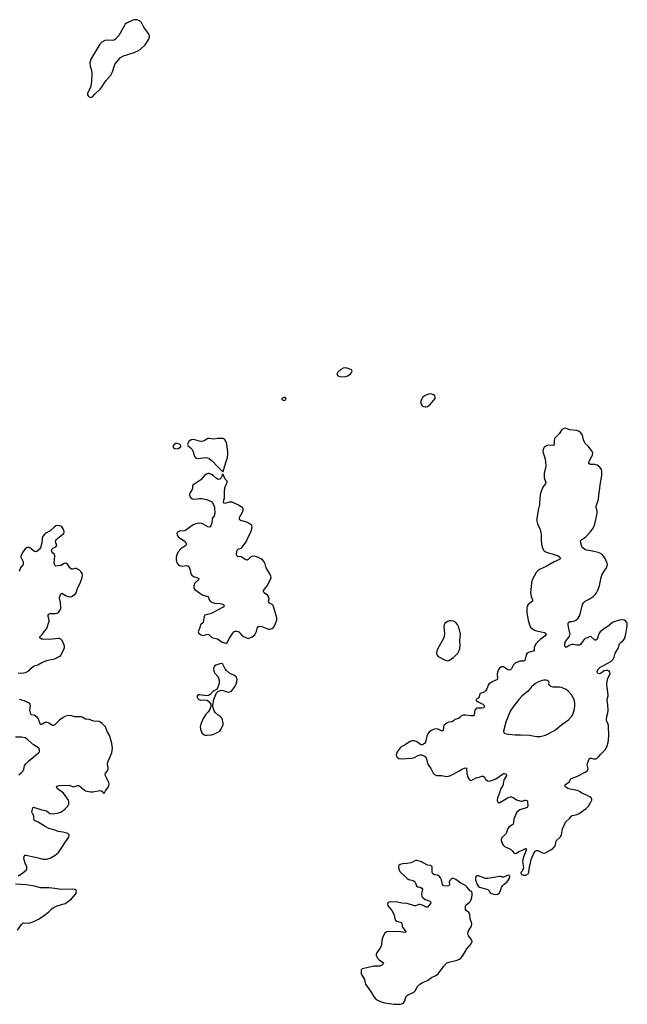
# Model space of a CAD drawing. Header units: inches. Extents: x 1835039 to 2027607, y 642849 to 774141.
# Tile 72 of 113: x 1975239 to 1985479, y 694649 to 711256. Entities that reach past the tile are written whole.
import ezdxf

# ---------------------------------------------------------------- set-up
doc = ezdxf.new("R2010")
doc.units = ezdxf.units.IN
doc.header["$MEASUREMENT"] = 0
for name, color, linetype in [('B9679', 7, 'Continuous'), ('B9689', 7, 'Continuous'), ('B9770', 7, 'Continuous'), ('B9771', 7, 'Continuous'), ('B9780', 7, 'Continuous')]:
    doc.layers.add(name, color=color, linetype=linetype)

msp = doc.modelspace()

# ---------------------------------------------------------------- linework, layer by layer
at = {"layer": 'B9679', "color": 6}
for points, elevation in [([(1978580, 700000), (1978580, 700000), (1978559, 699961), (1978535, 699945), (1978500, 699930), (1978446, 699874), (1978421, 699859), (1978390, 699855), (1978269, 699871), (1978250, 699868), (1978230, 699850), (1978230, 699830), (1978240, 699810), (1978258, 699790), (1978290, 699781), (1978350, 699785), (1978397, 699777), (1978431, 699751), (1978461, 699710), (1978461, 699670), (1978436, 699610), (1978417, 699583), (1978370, 699534), (1978330, 699471), (1978290, 699373), (1978281, 699330), (1978284, 699290), (1978310, 699229), (1978350, 699196), (1978370, 699189), (1978390, 699189), (1978470, 699196), (1978510, 699206), (1978590, 699243), (1978610, 699259), (1978630, 699285), (1978667, 699370), (1978667, 699390), (1978653, 699470), (1978632, 699492), (1978584, 699524), (1978535, 699570), (1978517, 699597), (1978497, 699650), (1978493, 699690), (1978497, 699730), (1978512, 699790), (1978558, 699902), (1978577, 699923), (1978604, 699936), (1978635, 699945), (1978670, 699941), (1978730, 699919), (1978750, 699916), (1978796, 699924), (1978810, 699932), (1978860, 700000)], 300), ([(1975210, 696818), (1975270, 696851), (1975346, 696910), (1975358, 696930), (1975361, 696950), (1975358, 696970), (1975332, 697030), (1975310, 697110), (1975315, 697145), (1975330, 697163), (1975350, 697162), (1975550, 697120), (1975630, 697098), (1975690, 697097), (1975750, 697114), (1975837, 697163), (1975890, 697210), (1975950, 697293), (1976009, 697391), (1976064, 697470), (1976072, 697490), (1976071, 697510), (1976047, 697530), (1975972, 697550), (1975890, 697565), (1975814, 697594), (1975730, 697616), (1975668, 697648), (1975550, 697720), (1975488, 697748), (1975476, 697770), (1975478, 697830), (1975452, 697870), (1975445, 697890), (1975458, 697962), (1975470, 697976), (1975610, 697927), (1975689, 697910), (1975749, 697870), (1975790, 697862), (1975870, 697871), (1975930, 697889), (1975964, 697910), (1976009, 697950), (1976047, 697990), (1976069, 698030), (1976069, 698070), (1976062, 698090), (1975976, 698210), (1975871, 698290), (1975860, 698310), (1975870, 698330), (1975910, 698340), (1976070, 698345), (1976130, 698322), (1976150, 698320), (1976210, 698338), (1976230, 698340), (1976250, 698329), (1976330, 698259), (1976350, 698249), (1976430, 698234), (1976470, 698232), (1976590, 698255), (1976622, 698242), (1976650, 698213), (1976670, 698215), (1976687, 698250), (1976732, 698310), (1976743, 698337), (1976744, 698370), (1976738, 698390), (1976684, 698504), (1976679, 698530), (1976684, 698550), (1976716, 698590), (1976730, 698621), (1976730, 698650), (1976718, 698690), (1976718, 698710), (1976729, 698751), (1976790, 698890), (1976800, 698970), (1976789, 699050), (1976758, 699170), (1976750, 699190), (1976712, 699250), (1976682, 699330), (1976630, 699384), (1976605, 699405), (1976577, 699417), (1976486, 699426), (1976410, 699452), (1976350, 699460), (1976290, 699493), (1976270, 699499), (1976170, 699498), (1976110, 699517), (1976070, 699521), (1976010, 699508), (1975970, 699489), (1975910, 699442), (1975830, 699364), (1975810, 699353), (1975790, 699354), (1975730, 699393), (1975690, 699408), (1975670, 699405), (1975650, 699395), (1975610, 699367), (1975590, 699367), (1975548, 699468), (1975532, 699492), (1975490, 699518), (1975438, 699530), (1975424, 699544), (1975408, 699610), (1975422, 699690), (1975417, 699710), (1975402, 699730), (1975311, 699770), (1975235, 699790)], 300), ([(1975222, 698518), (1975265, 698555), (1975295, 698590), (1975306, 698614), (1975318, 698670), (1975338, 698702), (1975390, 698756), (1975553, 698890), (1975570, 698910), (1975575, 698930), (1975573, 698950), (1975553, 698973), (1975470, 699024), (1975370, 699116), (1975330, 699143), (1975270, 699156), (1975170, 699156)], 400), ([(1975200, 695900), (1975270, 695997), (1975290, 696018), (1975310, 696024), (1975370, 696017), (1975417, 696023), (1975476, 696044), (1975565, 696090), (1975658, 696150), (1975730, 696211), (1975779, 696261), (1975810, 696283), (1975870, 696310), (1976002, 696350), (1976036, 696370), (1976112, 696430), (1976187, 696510), (1976198, 696550), (1976190, 696570), (1976165, 696585), (1976130, 696594), (1975933, 696587), (1975830, 696604), (1975730, 696615), (1975590, 696614), (1975490, 696641), (1975350, 696666), (1975170, 696678)], 300)]:
    msp.add_lwpolyline(points, dxfattribs=dict(at, elevation=elevation))
at = {"layer": 'B9689', "color": 6}
msp.add_line((1984234, 700000, 400), (1984230, 700000, 400), dxfattribs=at)
for points, elevation in [([(1983123, 700000), (1983114, 699970), (1983097, 699943), (1983065, 699915), (1982999, 699890), (1982989, 699871), (1982981, 699830), (1982966, 699814), (1982929, 699790), (1982936, 699770), (1982963, 699750), (1983042, 699710), (1983066, 699690), (1983070, 699670), (1983060, 699650), (1983030, 699642), (1982950, 699646), (1982930, 699638), (1982912, 699608), (1982900, 699530), (1982885, 699515), (1982850, 699514), (1982750, 699528), (1982710, 699528), (1982690, 699519), (1982656, 699484), (1982634, 699470), (1982570, 699453), (1982550, 699428), (1982530, 699414), (1982470, 699406), (1982444, 699396), (1982389, 699350), (1982382, 699330), (1982376, 699270), (1982370, 699258), (1982350, 699262), (1982290, 699291), (1982270, 699294), (1982227, 699290), (1982173, 699267), (1982140, 699240), (1982119, 699210), (1982103, 699170), (1982076, 699070), (1982063, 699050), (1982045, 699035), (1982030, 699028), (1982010, 699028), (1981993, 699033), (1981930, 699077), (1981890, 699093), (1981850, 699094), (1981810, 699079), (1981735, 699025), (1981669, 698991), (1981650, 698976), (1981603, 698910), (1981587, 698870), (1981586, 698850), (1981590, 698830), (1981604, 698810), (1981630, 698795), (1981670, 698787), (1981850, 698799), (1981890, 698811), (1981952, 698848), (1981990, 698858), (1982010, 698857), (1982050, 698842), (1982070, 698828), (1982090, 698805), (1982119, 698699), (1982166, 698626), (1982206, 698550), (1982230, 698524), (1982250, 698513), (1982270, 698508), (1982350, 698508), (1982430, 698494), (1982490, 698503), (1982650, 698587), (1982690, 698615), (1982750, 698635), (1982770, 698630), (1982773, 698550), (1982790, 698477), (1982818, 698438), (1982830, 698429), (1982846, 698426), (1982870, 698433), (1982930, 698467), (1982990, 698478), (1983030, 698497), (1983050, 698497), (1983070, 698478), (1983090, 698449), (1983121, 698421), (1983150, 698413), (1983170, 698416), (1983225, 698435), (1983265, 698455), (1983390, 698541), (1983410, 698545), (1983438, 698530), (1983441, 698510), (1983407, 698453), (1983399, 698430), (1983381, 698339), (1983348, 698290), (1983319, 698201), (1983289, 698130), (1983283, 698090), (1983290, 698062), (1983309, 698049), (1983330, 698052), (1983470, 698137), (1983510, 698148), (1983530, 698147), (1983556, 698136), (1983610, 698098), (1983670, 698079), (1983690, 698074), (1983710, 698076), (1983750, 698090), (1983770, 698093), (1983789, 698089), (1983799, 698070), (1983801, 697990), (1983790, 697966), (1983670, 697930), (1983618, 697890), (1983572, 697788), (1983567, 697770), (1983563, 697710), (1983553, 697690), (1983530, 697667), (1983485, 697635), (1983467, 697613), (1983438, 697530), (1983359, 697450), (1983352, 697430), (1983355, 697410), (1983377, 697350), (1983390, 697329), (1983409, 697310), (1983508, 697268), (1983540, 697240), (1983570, 697199), (1983590, 697191), (1983610, 697199), (1983653, 697227), (1983711, 697249), (1983750, 697270), (1983770, 697277), (1983775, 697275), (1983777, 697250), (1983770, 697230), (1983733, 697150), (1983716, 697090), (1983715, 697055), (1983728, 696950), (1983725, 696935), (1983706, 696894), (1983687, 696870), (1983690, 696847), (1983725, 696830), (1983770, 696826), (1983809, 696850), (1983818, 696870), (1983832, 696970), (1983850, 697030), (1983861, 697090), (1983891, 697170), (1983911, 697209), (1983929, 697231), (1983950, 697243), (1983970, 697243), (1984050, 697203), (1984090, 697200), (1984190, 697254), (1984230, 697282), (1984267, 697330), (1984275, 697390), (1984285, 697410), (1984349, 697471), (1984372, 697508), (1984389, 697611), (1984424, 697696), (1984439, 697721), (1984510, 697790), (1984536, 697824), (1984550, 697831), (1984634, 697850), (1984670, 697870), (1984784, 697950), (1984823, 697990), (1984871, 698070), (1984879, 698090), (1984879, 698110), (1984871, 698130), (1984850, 698150), (1984770, 698190), (1984711, 698211), (1984676, 698236), (1984650, 698248), (1984610, 698260), (1984516, 698276), (1984474, 698290), (1984444, 698310), (1984427, 698330), (1984430, 698350), (1984497, 698403), (1984529, 698450), (1984550, 698465), (1984630, 698489), (1984770, 698564), (1984804, 698590), (1984817, 698610), (1984817, 698623), (1984803, 698690), (1984806, 698710), (1984830, 698770), (1984846, 698794), (1984850, 698800), (1984870, 698802), (1984910, 698791), (1984949, 698791), (1984970, 698803), (1984996, 698824), (1985033, 698870), (1985110, 698949), (1985142, 699010), (1985156, 699064), (1985166, 699170), (1985163, 699350), (1985151, 699391), (1985130, 699430), (1985127, 699450), (1985134, 699506), (1985153, 699567), (1985156, 699604), (1985150, 699706), (1985137, 699770), (1985139, 699790), (1985157, 699850), (1985157, 699870), (1985139, 700000)], 300), ([(1983861, 700000), (1983807, 699930), (1983707, 699850), (1983651, 699789), (1983537, 699643), (1983507, 699593), (1983431, 699410), (1983394, 699254), (1983399, 699230), (1983410, 699220), (1983436, 699210), (1983483, 699203), (1983590, 699193), (1983677, 699197), (1983830, 699191), (1983950, 699167), (1984010, 699168), (1984098, 699190), (1984253, 699270), (1984282, 699290), (1984373, 699370), (1984490, 699450), (1984542, 699510), (1984560, 699540), (1984584, 699610), (1984594, 699670), (1984594, 699730), (1984582, 699790), (1984539, 699870), (1984490, 699927), (1984450, 699957), (1984370, 699990), (1984337, 699997), (1984234, 700000)], 400)]:
    msp.add_lwpolyline(points, dxfattribs=dict(at, elevation=elevation))
at = {"layer": 'B9689', "color": 6, "elevation": 300}
for points in [[(1981930, 697076), (1981910, 697073), (1981856, 697044), (1981830, 697035), (1981770, 697024), (1981690, 697018), (1981652, 697008), (1981629, 696990), (1981624, 696970), (1981631, 696930), (1981648, 696890), (1981663, 696870), (1981732, 696812), (1981770, 696770), (1981795, 696755), (1981870, 696735), (1981886, 696726), (1981901, 696710), (1981926, 696646), (1981950, 696632), (1981990, 696623), (1982015, 696610), (1982026, 696590), (1982010, 696510), (1982018, 696470), (1982032, 696450), (1982070, 696419), (1982149, 696389), (1982165, 696370), (1982164, 696350), (1982110, 696287), (1982090, 696289), (1982036, 696316), (1981990, 696333), (1981967, 696333), (1981910, 696309), (1981891, 696309), (1981770, 696350), (1981677, 696357), (1981608, 696372), (1981490, 696378), (1981466, 696374), (1981442, 696358), (1981436, 696344), (1981443, 696310), (1981510, 696230), (1981539, 696179), (1981551, 696150), (1981560, 696090), (1981570, 696070), (1981594, 696050), (1981669, 696029), (1981677, 696017), (1981683, 695970), (1981692, 695950), (1981748, 695870), (1981740, 695860), (1981730, 695859), (1981650, 695874), (1981450, 695878), (1981422, 695870), (1981395, 695850), (1981368, 695812), (1981347, 695753), (1981331, 695629), (1981310, 695589), (1981257, 695523), (1981245, 695490), (1981248, 695470), (1981267, 695430), (1981298, 695398), (1981369, 695350), (1981363, 695330), (1981342, 695310), (1981310, 695292), (1981207, 695293), (1981090, 695264), (1981011, 695250), (1980995, 695230), (1980991, 695210), (1980995, 695170), (1981002, 695150), (1981052, 695070), (1981059, 695010), (1981069, 694990), (1981150, 694872), (1981210, 694770), (1981246, 694730), (1981329, 694690), (1981390, 694676), (1981550, 694649), (1981650, 694649), (1981690, 694661), (1981707, 694673), (1981727, 694710), (1981744, 694770), (1981759, 694790), (1981790, 694812), (1981850, 694835), (1981884, 694856), (1981903, 694877), (1981945, 694950), (1981985, 694990), (1982030, 695016), (1982110, 695053), (1982181, 695099), (1982250, 695133), (1982290, 695161), (1982310, 695184), (1982385, 695295), (1982430, 695342), (1982470, 695360), (1982610, 695396), (1982643, 695410), (1982671, 695429), (1982710, 695479), (1982776, 695584), (1982850, 695670), (1982864, 695710), (1982857, 695730), (1982803, 695803), (1982793, 695850), (1982805, 695890), (1982853, 695970), (1982859, 696010), (1982833, 696090), (1982824, 696170), (1982810, 696196), (1982764, 696230), (1982751, 696251), (1982752, 696308), (1982759, 696321), (1982822, 696370), (1982838, 696390), (1982850, 696415), (1982860, 696450), (1982864, 696504), (1982862, 696530), (1982853, 696550), (1982830, 696565), (1982774, 696630), (1982750, 696652), (1982675, 696695), (1982590, 696754), (1982550, 696771), (1982530, 696772), (1982515, 696765), (1982490, 696739), (1982479, 696710), (1982481, 696670), (1982473, 696647), (1982450, 696640), (1982381, 696650), (1982362, 696670), (1982345, 696750), (1982330, 696785), (1982311, 696810), (1982286, 696826), (1982230, 696835), (1982202, 696850), (1982192, 696872), (1982193, 696953), (1982190, 696970), (1982180, 696980), (1982168, 696988), (1982110, 696998), (1982010, 697050)], [(1983470, 696825), (1983390, 696793), (1983370, 696792), (1983350, 696803), (1983330, 696805), (1983126, 696774), (1983090, 696774), (1982970, 696817), (1982950, 696816), (1982930, 696805), (1982922, 696790), (1982923, 696750), (1982950, 696668), (1982970, 696637), (1982990, 696624), (1983130, 696588), (1983148, 696570), (1983170, 696530), (1983190, 696516), (1983250, 696503), (1983290, 696508), (1983323, 696530), (1983337, 696550), (1983360, 696620), (1983374, 696646), (1983403, 696677), (1983449, 696710), (1983467, 696730), (1983498, 696790), (1983501, 696810), (1983490, 696824)]]:
    msp.add_lwpolyline(points, close=True, dxfattribs=at)
at = {"layer": 'B9770', "color": 6, "elevation": 300}
for points in [[(1976382, 710000), (1976383, 709990), (1976393, 709970), (1976410, 709953), (1976430, 709946), (1976450, 709950), (1976470, 709963), (1976507, 710000)], [(1975210, 700241), (1975250, 700235), (1975302, 700238), (1975335, 700245), (1975370, 700260), (1975390, 700275), (1975424, 700316), (1975470, 700355), (1975546, 700374), (1975610, 700416), (1975710, 700452), (1975830, 700477), (1975905, 700515), (1975930, 700535), (1975990, 700650), (1975996, 700670), (1975995, 700690), (1975971, 700750), (1975950, 700789), (1975930, 700810), (1975910, 700818), (1975890, 700820), (1975736, 700804), (1975630, 700807), (1975606, 700810), (1975577, 700830), (1975580, 700850), (1975616, 700884), (1975655, 700945), (1975697, 700990), (1975733, 701110), (1975734, 701130), (1975720, 701190), (1975719, 701210), (1975730, 701230), (1975750, 701240), (1975770, 701242), (1975837, 701243), (1975870, 701247), (1975890, 701259), (1975915, 701290), (1975929, 701331), (1975925, 701430), (1975912, 701490), (1975912, 701510), (1975930, 701575), (1975950, 701585), (1976010, 701543), (1976070, 701523), (1976110, 701528), (1976170, 701564), (1976189, 701590), (1976214, 701666), (1976260, 701750), (1976294, 701850), (1976297, 701890), (1976290, 701916), (1976270, 701951), (1976247, 701970), (1976190, 702000), (1976170, 702000), (1976130, 701988), (1976110, 701990), (1976085, 702010), (1976050, 702065), (1976030, 702084), (1976010, 702088), (1975990, 702082), (1975930, 702050), (1975850, 702040), (1975830, 702052), (1975822, 702090), (1975831, 702211), (1975820, 702240), (1975787, 702270), (1975778, 702290), (1975777, 702310), (1975783, 702330), (1975795, 702345), (1975850, 702367), (1975860, 702380), (1975863, 702390), (1975844, 702450), (1975848, 702470), (1975859, 702490), (1975885, 702515), (1975981, 702590), (1975987, 702610), (1975986, 702626), (1975972, 702670), (1975950, 702704), (1975934, 702714), (1975910, 702722), (1975870, 702723), (1975850, 702717), (1975821, 702699), (1975750, 702635), (1975668, 702592), (1975633, 702550), (1975616, 702510), (1975612, 702430), (1975590, 702350), (1975574, 702326), (1975530, 702286), (1975510, 702280), (1975490, 702284), (1975410, 702348), (1975390, 702356), (1975365, 702355), (1975330, 702329), (1975283, 702270), (1975258, 702210), (1975257, 702190), (1975295, 702110), (1975299, 702070), (1975292, 702048), (1975268, 702031), (1975253, 702010), (1975230, 701950)], [(1978860, 700000), (1978870, 700013), (1978883, 700037), (1978899, 700090), (1978903, 700130), (1978888, 700170), (1978857, 700197), (1978777, 700237), (1978722, 700282), (1978700, 700310), (1978664, 700384), (1978650, 700400), (1978610, 700393), (1978543, 700370), (1978522, 700350), (1978507, 700313), (1978512, 700270), (1978530, 700237), (1978578, 700178), (1978590, 700150), (1978599, 700110), (1978601, 700070), (1978596, 700044), (1978580, 700000)]]:
    msp.add_lwpolyline(points, dxfattribs=at)
for points in [[(1979710, 704885), (1979690, 704885), (1979656, 704870), (1979659, 704850), (1979670, 704842), (1979690, 704836), (1979710, 704841), (1979721, 704850), (1979729, 704870)], [(1978650, 704193), (1978570, 704191), (1978510, 704180), (1978430, 704192), (1978410, 704191), (1978390, 704183), (1978346, 704154), (1978310, 704143), (1978270, 704145), (1978190, 704168), (1978150, 704173), (1978130, 704169), (1978090, 704140), (1978072, 704110), (1978069, 704089), (1978077, 704070), (1978117, 704037), (1978146, 704006), (1978162, 703970), (1978186, 703890), (1978202, 703870), (1978221, 703861), (1978238, 703858), (1978370, 703870), (1978404, 703864), (1978430, 703854), (1978489, 703809), (1978570, 703721), (1978618, 703678), (1978650, 703642), (1978670, 703634), (1978711, 703790), (1978739, 703870), (1978749, 703930), (1978748, 703970), (1978730, 704099), (1978711, 704150), (1978690, 704179), (1978670, 704190)], [(1977890, 704109), (1977870, 704106), (1977841, 704090), (1977825, 704070), (1977821, 704050), (1977837, 704030), (1977870, 704021), (1977910, 704025), (1977952, 704050), (1977956, 704070), (1977941, 704090), (1977930, 704096)], [(1978430, 703601), (1978410, 703600), (1978387, 703593), (1978352, 703570), (1978290, 703496), (1978157, 703403), (1978149, 703390), (1978150, 703350), (1978144, 703330), (1978105, 703270), (1978098, 703250), (1978099, 703230), (1978125, 703190), (1978153, 703173), (1978190, 703168), (1978270, 703182), (1978310, 703182), (1978385, 703165), (1978430, 703149), (1978469, 703130), (1978489, 703110), (1978509, 703070), (1978520, 703030), (1978529, 702930), (1978517, 702890), (1978488, 702850), (1978484, 702836), (1978475, 702770), (1978462, 702718), (1978450, 702700), (1978430, 702696), (1978410, 702700), (1978330, 702749), (1978310, 702757), (1978270, 702763), (1978230, 702759), (1978190, 702750), (1978162, 702738), (1978036, 702644), (1978010, 702636), (1977933, 702627), (1977900, 702610), (1977889, 702590), (1977890, 702570), (1977898, 702550), (1977915, 702530), (1978010, 702464), (1978040, 702430), (1978048, 702410), (1978039, 702390), (1977952, 702330), (1977910, 702280), (1977886, 702230), (1977876, 702190), (1977873, 702150), (1977881, 702110), (1977890, 702090), (1977908, 702068), (1977931, 702051), (1977970, 702041), (1978050, 702049), (1978070, 702045), (1978090, 702033), (1978111, 701970), (1978123, 701910), (1978138, 701890), (1978170, 701865), (1978226, 701846), (1978259, 701830), (1978254, 701810), (1978193, 701750), (1978172, 701710), (1978173, 701670), (1978190, 701643), (1978315, 701555), (1978409, 701529), (1978420, 701510), (1978429, 701469), (1978459, 701439), (1978515, 701415), (1978610, 701411), (1978643, 701403), (1978672, 701390), (1978683, 701370), (1978667, 701350), (1978570, 701299), (1978490, 701250), (1978450, 701235), (1978380, 701220), (1978358, 701210), (1978348, 701192), (1978329, 701091), (1978288, 701052), (1978278, 701030), (1978270, 700990), (1978252, 700950), (1978248, 700930), (1978258, 700910), (1978290, 700883), (1978330, 700871), (1978350, 700873), (1978390, 700889), (1978410, 700892), (1978430, 700882), (1978476, 700836), (1978572, 700812), (1978650, 700755), (1978710, 700738), (1978730, 700743), (1978775, 700825), (1978831, 700909), (1978850, 700931), (1978870, 700942), (1978890, 700944), (1978930, 700931), (1978990, 700866), (1979070, 700824), (1979090, 700822), (1979155, 700845), (1979199, 700881), (1979215, 700905), (1979230, 700940), (1979247, 701013), (1979268, 701030), (1979319, 701019), (1979430, 700975), (1979450, 700974), (1979490, 700987), (1979514, 701006), (1979536, 701044), (1979570, 701130), (1979570, 701170), (1979510, 701375), (1979495, 701395), (1979450, 701416), (1979435, 701430), (1979434, 701450), (1979443, 701490), (1979438, 701518), (1979413, 701550), (1979360, 701590), (1979347, 701610), (1979348, 701630), (1979410, 701710), (1979456, 701790), (1979471, 701830), (1979474, 701850), (1979472, 701870), (1979457, 701910), (1979391, 702010), (1979376, 702076), (1979360, 702110), (1979330, 702146), (1979305, 702165), (1979265, 702185), (1979210, 702202), (1979170, 702208), (1979150, 702204), (1979130, 702193), (1979090, 702154), (1979070, 702143), (1979050, 702145), (1978990, 702188), (1978970, 702197), (1978910, 702204), (1978902, 702210), (1978893, 702230), (1978898, 702290), (1978905, 702310), (1978928, 702330), (1978970, 702345), (1978990, 702359), (1979053, 702450), (1979082, 702518), (1979135, 702610), (1979152, 702670), (1979155, 702710), (1979143, 702730), (1979076, 702776), (1979010, 702799), (1978970, 702803), (1978953, 702813), (1978945, 702825), (1978941, 702850), (1978947, 702870), (1978994, 702950), (1979006, 702986), (1979004, 703010), (1978990, 703030), (1978928, 703070), (1978818, 703118), (1978770, 703119), (1978694, 703094), (1978676, 703110), (1978677, 703150), (1978689, 703190), (1978693, 703230), (1978691, 703290), (1978698, 703362), (1978712, 703408), (1978737, 703450), (1978742, 703470), (1978704, 703504), (1978670, 703588), (1978650, 703586), (1978643, 703550), (1978634, 703530), (1978613, 703507), (1978590, 703500), (1978570, 703507), (1978550, 703521), (1978498, 703570), (1978470, 703588)]]:
    msp.add_lwpolyline(points, close=True, dxfattribs=at)
at = {"layer": 'B9771', "color": 6, "elevation": 300}
msp.add_lwpolyline([(1976507, 710000), (1976598, 710090), (1976615, 710110), (1976690, 710226), (1976777, 710323), (1976804, 710376), (1976831, 710469), (1976849, 710510), (1976940, 710620), (1976990, 710647), (1977170, 710703), (1977230, 710730), (1977267, 710753), (1977352, 710830), (1977414, 710930), (1977424, 710970), (1977424, 710990), (1977403, 711030), (1977333, 711130), (1977292, 711210), (1977270, 711232), (1977230, 711251), (1977210, 711256), (1977170, 711256), (1977146, 711250), (1977040, 711200), (1977018, 711182), (1977002, 711158), (1976909, 710990), (1976854, 710926), (1976830, 710912), (1976810, 710906), (1976710, 710910), (1976676, 710904), (1976623, 710877), (1976590, 710846), (1976440, 710590), (1976420, 710530), (1976424, 710470), (1976446, 710406), (1976453, 710353), (1976447, 710210), (1976439, 710150), (1976429, 710111), (1976387, 710030), (1976382, 710010), (1976382, 710000)], dxfattribs=at)
at = {"layer": 'B9780', "color": 6}
msp.add_line((1984234, 700000, 400), (1984230, 700000, 400), dxfattribs=at)
at = {"layer": 'B9780', "color": 6, "elevation": 300}
for points in [[(1980737, 705383), (1980690, 705379), (1980650, 705357), (1980602, 705310), (1980590, 705290), (1980586, 705270), (1980603, 705250), (1980670, 705235), (1980730, 705236), (1980770, 705249), (1980821, 705290), (1980836, 705310), (1980843, 705330), (1980832, 705352), (1980791, 705370)], [(1982170, 704944), (1982130, 704940), (1982059, 704910), (1982034, 704890), (1982019, 704870), (1982001, 704830), (1981998, 704810), (1981997, 704790), (1982003, 704770), (1982023, 704743), (1982046, 704730), (1982070, 704725), (1982090, 704727), (1982110, 704732), (1982150, 704763), (1982219, 704841), (1982240, 704870), (1982243, 704890), (1982235, 704910), (1982212, 704930)], [(1982510, 701120), (1982483, 701117), (1982450, 701107), (1982406, 701074), (1982390, 701050), (1982386, 701010), (1982399, 700910), (1982392, 700852), (1982374, 700810), (1982288, 700652), (1982270, 700610), (1982263, 700570), (1982270, 700541), (1982290, 700516), (1982410, 700455), (1982450, 700444), (1982470, 700446), (1982550, 700496), (1982623, 700570), (1982652, 700630), (1982662, 700690), (1982657, 700790), (1982665, 700890), (1982640, 701010), (1982617, 701057), (1982590, 701087), (1982550, 701113)]]:
    msp.add_lwpolyline(points, close=True, dxfattribs=at)
at = {"layer": 'B9780', "color": 6}
for points, elevation in [([(1985139, 700000), (1985135, 700030), (1985134, 700066), (1985149, 700150), (1985183, 700210), (1985188, 700230), (1985185, 700250), (1985173, 700270), (1985150, 700282), (1985130, 700282), (1985088, 700272), (1985030, 700231), (1985010, 700224), (1984985, 700230), (1984973, 700250), (1984972, 700270), (1984995, 700310), (1985015, 700330), (1985202, 700430), (1985239, 700470), (1985256, 700504), (1985276, 700570), (1985324, 700650), (1985350, 700730), (1985369, 700751), (1985410, 700783), (1985430, 700814), (1985454, 700890), (1985479, 701030), (1985477, 701070), (1985470, 701090), (1985452, 701112), (1985430, 701126), (1985410, 701132), (1985350, 701130), (1985270, 701108), (1985229, 701090), (1985154, 701026), (1985096, 700990), (1985020, 700930), (1985001, 700899), (1984970, 700810), (1984950, 700790), (1984930, 700792), (1984870, 700846), (1984850, 700852), (1984809, 700831), (1984770, 700818), (1984750, 700802), (1984724, 700770), (1984696, 700724), (1984672, 700708), (1984630, 700705), (1984570, 700718), (1984543, 700717), (1984498, 700702), (1984450, 700667), (1984429, 700689), (1984426, 700730), (1984437, 700770), (1984498, 700850), (1984514, 700890), (1984513, 700910), (1984482, 701042), (1984482, 701070), (1984490, 701090), (1984510, 701107), (1984550, 701108), (1984590, 701118), (1984614, 701130), (1984650, 701161), (1984670, 701190), (1984687, 701230), (1984725, 701390), (1984739, 701421), (1984770, 701447), (1984836, 701484), (1984904, 701530), (1984938, 701562), (1984960, 701590), (1984983, 701637), (1985010, 701710), (1985036, 701850), (1985049, 701889), (1985087, 701953), (1985127, 702010), (1985145, 702070), (1985142, 702090), (1985099, 702179), (1985054, 702234), (1985017, 702257), (1984987, 702267), (1984890, 702291), (1984790, 702309), (1984761, 702321), (1984728, 702348), (1984713, 702370), (1984691, 702450), (1984694, 702470), (1984710, 702487), (1984773, 702527), (1984853, 702610), (1984901, 702679), (1984932, 702750), (1984970, 702930), (1984970, 702970), (1984955, 703030), (1984957, 703050), (1984995, 703170), (1985006, 703290), (1985017, 703350), (1985020, 703410), (1985049, 703569), (1985050, 703630), (1985042, 703670), (1985017, 703710), (1984970, 703743), (1984930, 703752), (1984855, 703755), (1984833, 703770), (1984833, 703790), (1984846, 703834), (1984894, 703910), (1984896, 703950), (1984877, 703990), (1984822, 704062), (1984770, 704110), (1984762, 704122), (1984743, 704170), (1984722, 704250), (1984696, 704290), (1984670, 704310), (1984630, 704328), (1984510, 704336), (1984430, 704366), (1984410, 704364), (1984388, 704352), (1984370, 704333), (1984329, 704270), (1984254, 704190), (1984246, 704154), (1984246, 704094), (1984239, 704081), (1984227, 704073), (1984150, 704081), (1984115, 704070), (1984083, 704050), (1984060, 704010), (1984058, 703970), (1984062, 703950), (1984086, 703886), (1984095, 703850), (1984105, 703730), (1984099, 703690), (1984077, 703610), (1984077, 703530), (1984081, 703510), (1984107, 703450), (1984099, 703430), (1984066, 703390), (1984055, 703370), (1984018, 703270), (1984004, 703190), (1984000, 703080), (1983981, 703010), (1983953, 702850), (1983957, 702797), (1983967, 702753), (1984003, 702670), (1984019, 702610), (1984026, 702570), (1984025, 702485), (1984032, 702412), (1984047, 702350), (1984067, 702310), (1984090, 702286), (1984127, 702267), (1984210, 702247), (1984315, 702215), (1984342, 702190), (1984351, 702170), (1984337, 702150), (1984246, 702114), (1984110, 702034), (1984010, 701991), (1983976, 701964), (1983943, 701930), (1983878, 701810), (1983862, 701750), (1983850, 701590), (1983861, 701530), (1983881, 701470), (1983879, 701450), (1983808, 701390), (1983793, 701367), (1983783, 701330), (1983785, 701250), (1983810, 701127), (1983830, 701050), (1983850, 701010), (1983881, 700981), (1983917, 700957), (1983947, 700947), (1984081, 700921), (1984103, 700910), (1984110, 700889), (1984090, 700860), (1984010, 700804), (1983935, 700730), (1983907, 700670), (1983912, 700610), (1983815, 700585), (1983790, 700570), (1983774, 700546), (1983760, 700470), (1983750, 700448), (1983730, 700437), (1983670, 700437), (1983650, 700432), (1983590, 700402), (1983563, 700377), (1983525, 700310), (1983510, 700293), (1983490, 700285), (1983466, 700290), (1983390, 700339), (1983360, 700340), (1983330, 700326), (1983310, 700298), (1983292, 700250), (1983286, 700210), (1983289, 700150), (1983283, 700130), (1983263, 700117), (1983203, 700090), (1983147, 700050), (1983132, 700030), (1983123, 700000)], 300), ([(1984230, 700000), (1984191, 700010), (1984162, 700030), (1984159, 700050), (1984161, 700070), (1984154, 700094), (1984131, 700110), (1984110, 700114), (1984070, 700114), (1984030, 700107), (1983970, 700085), (1983930, 700062), (1983869, 700011), (1983861, 700000)], 400)]:
    msp.add_lwpolyline(points, dxfattribs=dict(at, elevation=elevation))

doc.saveas('drawing.dxf')
